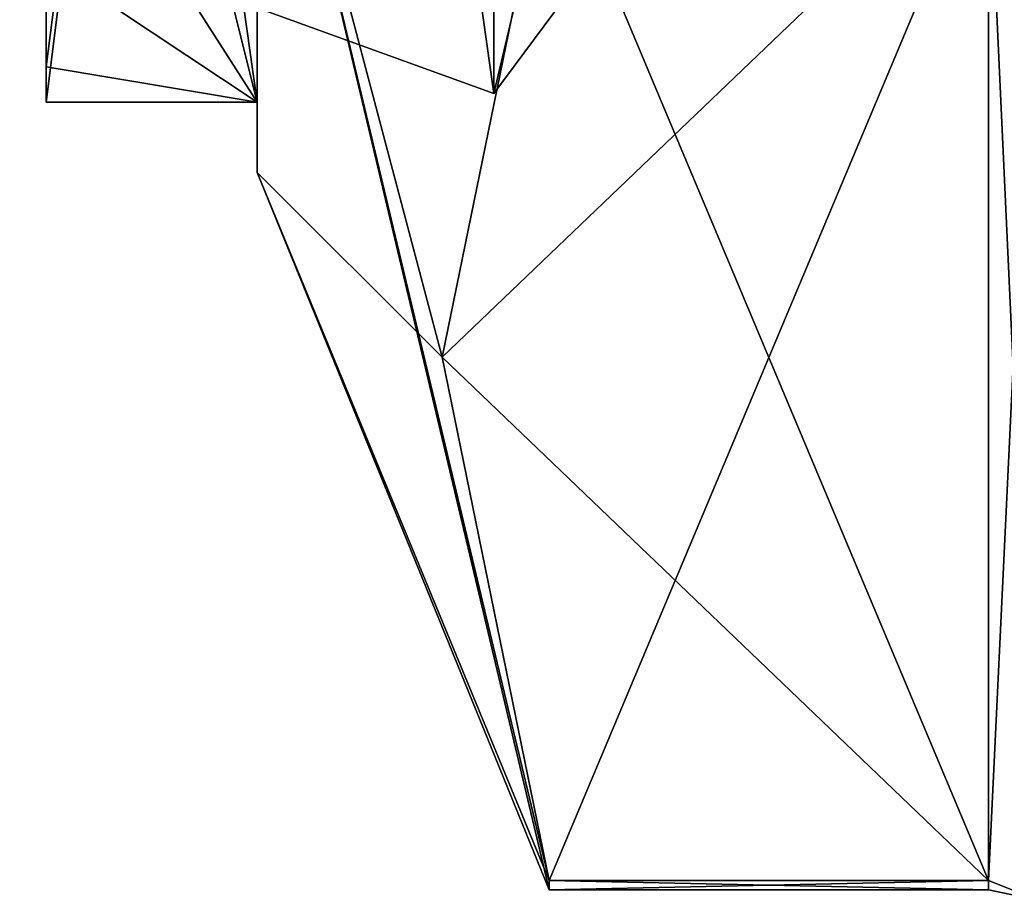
# Model space of a CAD drawing. Extents: x -23 to 1160, y -1999 to -1.
# Tile 134 of 254: x -11.79 to -4.79, y -45.67 to -39.41. Entities that reach past the tile are written whole.
import ezdxf

# ---------------------------------------------------------------- set-up
doc = ezdxf.new("R2010")
doc.units = 0
doc.header["$LTSCALE"] = 90.350045
for name, color, linetype in [('1903', 7, 'CONTINUOUS'), ('1904', 7, 'CONTINUOUS'), ('1905', 7, 'CONTINUOUS'), ('1911', 7, 'CONTINUOUS'), ('1986', 7, 'CONTINUOUS'), ('2005', 7, 'CONTINUOUS'), ('2006', 7, 'CONTINUOUS'), ('2201', 7, 'CONTINUOUS'), ('2203', 7, 'CONTINUOUS'), ('2204', 7, 'CONTINUOUS'), ('2223', 7, 'CONTINUOUS'), ('2290', 7, 'CONTINUOUS'), ('2291', 7, 'CONTINUOUS'), ('2382', 7, 'CONTINUOUS'), ('2386', 7, 'CONTINUOUS')]:
    doc.layers.add(name, color=color, linetype=linetype)

msp = doc.modelspace()

# ---------------------------------------------------------------- linework, layer by layer
at = {"layer": '1903', "color": 7, "linetype": 'CONTINUOUS'}
for points in [[(-10.1, -28, 21), (-10.1, -40, 33), (-11.6, -29.3467, 21.0758), (-10.1, -28, 21)], [(-11.6, -29.3467, 21.0758), (-10.1, -40, 33), (-11.6, -34.0001, 22.6077), (-11.6, -29.3467, 21.0758)], [(-11.6, -34.0001, 22.6077), (-10.1, -40, 33), (-11.6, -37.6533, 25.8716), (-11.6, -34.0001, 22.6077)], [(-10.1, -40, 33), (-11.6, -39, 28.2042), (-11.6, -37.6533, 25.8716), (-10.1, -40, 33)], [(-11.6, -39.7472, 30.5505), (-11.6, -39, 28.2042), (-10.1, -40, 33), (-11.6, -39.7472, 30.5505)], [(-11.6, -40, 33), (-11.6, -39.7472, 30.5505), (-10.1, -40, 33), (-11.6, -40, 33)]]:
    msp.add_3dface(points, dxfattribs=at)
at = {"layer": '1904', "color": 7, "linetype": 'CONTINUOUS'}
for points in [[(-11.6, -40, 33), (-10.1, -40, 33), (-10.1, -28, 45), (-11.6, -40, 33)], [(-11.6, -40, 33), (-10.1, -28, 45), (-11.6, -39.7472, 35.4495), (-11.6, -40, 33)], [(-11.6, -39.7472, 35.4495), (-10.1, -28, 45), (-11.6, -39, 37.7958), (-11.6, -39.7472, 35.4495)]]:
    msp.add_3dface(points, dxfattribs=at)
at = {"layer": '1905', "color": 7, "linetype": 'CONTINUOUS'}
for points in [[(-10.1, -40, 33), (-10.1, -28, 21), (-10.1, -39.3292, 33), (-10.1, -40, 33)], [(-10.1, -28, 45), (-10.1, -40, 33), (-10.1, -28, 44.3292), (-10.1, -28, 45)], [(-10.1, -40, 33), (-10.1, -39.3292, 33), (-10.1, -28, 44.3292), (-10.1, -40, 33)]]:
    msp.add_3dface(points, dxfattribs=at)
at = {"layer": '1911', "color": 7, "linetype": 'CONTINUOUS'}
for points in [[(-11.6, -39, 28.2042), (-11.6, -39.7472, 30.5505), (-11.6, -39, 37.7958), (-11.6, -39, 28.2042)], [(-11.6, -39.7472, 30.5505), (-11.6, -39.7472, 35.4495), (-11.6, -39, 37.7958), (-11.6, -39.7472, 30.5505)], [(-11.6, -39.7472, 30.5505), (-11.6, -40, 33), (-11.6, -39.7472, 35.4495), (-11.6, -39.7472, 30.5505)]]:
    msp.add_3dface(points, dxfattribs=at)
at = {"layer": '1986', "color": 7, "linetype": 'CONTINUOUS'}
for points in [[(-12.081, -26.1281, 31.486), (-17.9987, -39.7778, 33.0002), (-11.5182, -28.048, 32.5023), (-12.081, -26.1281, 31.486)], [(-17.9987, -39.7778, 33.0002), (-19.3193, -39.0373, 34.514), (-11.4816, -27.9815, 33.4995), (-17.9987, -39.7778, 33.0002)], [(-11.6752, -28.5, 33), (-17.9987, -39.7778, 33.0002), (-11.4816, -27.9815, 33.4995), (-11.6752, -28.5, 33)], [(-11.5182, -28.048, 32.5023), (-17.9987, -39.7778, 33.0002), (-11.6752, -28.5, 33), (-11.5182, -28.048, 32.5023)]]:
    msp.add_3dface(points, dxfattribs=at)
at = {"layer": '2005', "color": 7, "linetype": 'CONTINUOUS'}
for points in [[(-8.417, -33.9681, 43.337), (-10.1, -39.3292, 33), (-8.417, -39.9361, 33), (-8.417, -33.9681, 43.337)], [(-7.35, -35.4246, 40.4246), (-8.417, -33.9681, 43.337), (-8.417, -39.9361, 33), (-7.35, -35.4246, 40.4246)], [(-7.35, -38.5, 33), (-7.35, -35.4246, 40.4246), (-8.417, -39.9361, 33), (-7.35, -38.5, 33)]]:
    msp.add_3dface(points, dxfattribs=at)
at = {"layer": '2006', "color": 7, "linetype": 'CONTINUOUS'}
for points in [[(-8.417, -39.9361, 33), (-10.1, -39.3292, 33), (-10.1, -28, 21.6708), (-8.417, -39.9361, 33)], [(-8.417, -39.9361, 33), (-10.1, -28, 21.6708), (-8.417, -33.9681, 22.663), (-8.417, -39.9361, 33)], [(-7.35, -38.5, 33), (-8.417, -39.9361, 33), (-8.417, -33.9681, 22.663), (-7.35, -38.5, 33)]]:
    msp.add_3dface(points, dxfattribs=at)
at = {"layer": '2201', "linetype": 'CONTINUOUS'}
for points in [[(-10.1, -36.45, 33), (-10.1, -28.0007, 24.5501), (-10.1, -40.5, 33), (-10.1, -36.45, 33)], [(-10.1, -40.5, 33), (-10.1, -28.0007, 24.5501), (-10.1, -36.8388, 24.1612), (-10.1, -40.5, 33)], [(-10.1, -36.8388, 41.8388), (-10.1, -36.45, 33), (-10.1, -40.5, 33), (-10.1, -36.8388, 41.8388)]]:
    msp.add_3dface(points, dxfattribs=at)
at = {"layer": '2203', "linetype": 'CONTINUOUS'}
for points in [[(-8.0232, -38.093, 18.5815), (-4.9, -45.5332, 31.4685), (-8.7857, -41.8131, 25.025), (-8.0232, -38.093, 18.5815)], [(-4.9, -38.093, 18.5815), (-4.9, -45.5332, 31.4685), (-8.0232, -38.093, 18.5815), (-4.9, -38.093, 18.5815)], [(-8.7857, -41.8131, 25.025), (-4.9, -45.5332, 31.4685), (-8.0232, -45.5332, 31.4685), (-8.7857, -41.8131, 25.025)]]:
    msp.add_3dface(points, dxfattribs=at)
at = {"layer": '2204', "linetype": 'CONTINUOUS'}
for points in [[(-8.0232, -45.5332, 34.5315), (-4.9, -38.093, 47.4185), (-8.7857, -41.8131, 40.975), (-8.0232, -45.5332, 34.5315)], [(-8.7857, -41.8131, 40.975), (-4.9, -38.093, 47.4185), (-8.0232, -38.093, 47.4185), (-8.7857, -41.8131, 40.975)], [(-4.9, -45.5332, 34.5315), (-4.9, -38.093, 47.4185), (-8.0232, -45.5332, 34.5315), (-4.9, -45.5332, 34.5315)]]:
    msp.add_3dface(points, dxfattribs=at)
at = {"layer": '2223', "linetype": 'CONTINUOUS'}
for points in [[(-10.1, -36.8388, 41.8388), (-10.1, -40.5, 33), (-8.7857, -41.8131, 40.975), (-10.1, -36.8388, 41.8388)], [(-10.1, -36.8388, 41.8388), (-8.7857, -41.8131, 40.975), (-8.0232, -38.093, 47.4185), (-10.1, -36.8388, 41.8388)], [(-10.1, -40.5, 33), (-10.1, -36.8388, 24.1612), (-8.0232, -45.6, 33), (-10.1, -40.5, 33)], [(-10.1, -36.8388, 24.1612), (-8.0232, -38.093, 18.5815), (-8.7857, -41.8131, 25.025), (-10.1, -36.8388, 24.1612)], [(-10.1, -36.8388, 24.1612), (-8.7857, -41.8131, 25.025), (-8.0232, -45.5332, 31.4685), (-10.1, -36.8388, 24.1612)], [(-10.1, -36.8388, 24.1612), (-8.0232, -45.5332, 31.4685), (-8.0232, -45.6, 33), (-10.1, -36.8388, 24.1612)], [(-10.1, -40.5, 33), (-8.0232, -45.5332, 34.5315), (-8.7857, -41.8131, 40.975), (-10.1, -40.5, 33)], [(-8.0232, -45.5332, 34.5315), (-10.1, -40.5, 33), (-8.0232, -45.6, 33), (-8.0232, -45.5332, 34.5315)]]:
    msp.add_3dface(points, dxfattribs=at)
at = {"layer": '2290', "linetype": 'CONTINUOUS'}
for points in [[(-4.9, -45.5332, 31.4685), (-4.9, -38.093, 18.5815), (-4.549, -38.2017, 18.482), (-4.9, -45.5332, 31.4685)], [(-4.549, -45.6738, 31.4241), (-4.9, -45.5332, 31.4685), (-4.549, -38.2017, 18.482), (-4.549, -45.6738, 31.4241)]]:
    msp.add_3dface(points, dxfattribs=at)
at = {"layer": '2291', "linetype": 'CONTINUOUS'}
for points in [[(-4.9, -38.093, 47.4185), (-4.9, -45.5332, 34.5315), (-4.549, -45.6738, 34.5759), (-4.9, -38.093, 47.4185)], [(-4.549, -38.2017, 47.518), (-4.9, -38.093, 47.4185), (-4.549, -45.6738, 34.5759), (-4.549, -38.2017, 47.518)]]:
    msp.add_3dface(points, dxfattribs=at)
at = {"layer": '2382', "linetype": 'CONTINUOUS'}
for points in [[(-8.0232, -45.5332, 31.4685), (-4.9, -45.5332, 31.4685), (-4.9, -45.6, 33.0102), (-8.0232, -45.5332, 31.4685)], [(-8.0232, -45.6, 33), (-8.0232, -45.5332, 31.4685), (-4.9, -45.6, 33.0102), (-8.0232, -45.6, 33)], [(-4.9, -45.5332, 34.5315), (-8.0232, -45.5332, 34.5315), (-8.0232, -45.6, 33), (-4.9, -45.5332, 34.5315)], [(-4.9, -45.5332, 34.5315), (-8.0232, -45.6, 33), (-4.9, -45.6, 33.0102), (-4.9, -45.5332, 34.5315)]]:
    msp.add_3dface(points, dxfattribs=at)
at = {"layer": '2386', "linetype": 'CONTINUOUS'}
for points in [[(-4.9, -45.6, 33.0102), (-4.9, -45.5332, 31.4685), (-4.549, -45.6738, 31.4241), (-4.9, -45.6, 33.0102)], [(-4.9, -45.5332, 34.5315), (-4.9, -45.6, 33.0102), (-4.549, -45.6738, 31.4241), (-4.9, -45.5332, 34.5315)], [(-4.549, -45.6738, 34.5759), (-4.9, -45.5332, 34.5315), (-4.549, -45.6738, 31.4241), (-4.549, -45.6738, 34.5759)]]:
    msp.add_3dface(points, dxfattribs=at)

doc.saveas('drawing.dxf')
